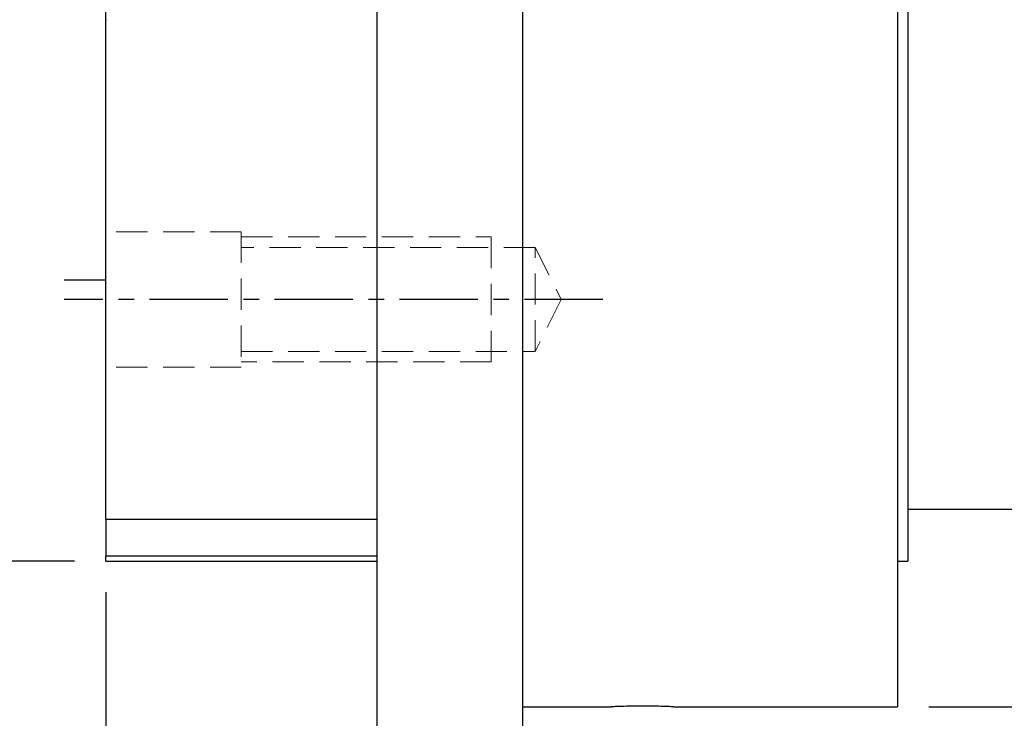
# Model space of a CAD drawing. Header units: millimetres. Extents: x -60 to 402, y -73 to 85.
# Tile 3 of 105: x 96 to 143, y -34 to 0. Entities that reach past the tile are written whole.
import ezdxf

# ---------------------------------------------------------------- set-up
doc = ezdxf.new("R2010")
doc.units = ezdxf.units.MM
doc.linetypes.add('CENTER', pattern=[2, 1.25, -0.25, 0.25, -0.25])
doc.linetypes.add('DASHED', pattern=[0.75, 0.5, -0.25])
for name, color, linetype in [('CL', 1, 'CENTER'), ('DIM', 4, 'Continuous'), ('HID', 2, 'DASHED'), ('OUT', 3, 'Continuous')]:
    doc.layers.add(name, color=color, linetype=linetype)
doc.styles.add('DIM-7', font='SIMPLEX.shx', dxfattribs={"width": 0.7, "bigfont": 'chineset.shx'})
doc.dimstyles.new('CNS', dxfattribs={"dimtxt": 3.5, "dimasz": 2.5, "dimexe": 1, "dimexo": 1.5, "dimgap": 0.09, "dimtad": 0, "dimdsep": 46, "dimtxsty": 'DIM-7', "dimcen": 0.09, "dimclrd": 1, "dimclre": 1, "dimclrt": 4, "dimadec": 0, "dimazin": 0, "dimtfac": 1, "dimtix": 1, "dimtmove": 2, "dimatfit": 3, "dimfxl": 1, "dimtvp": 0.971429, "dimtolj": 1, "dimarcsym": 0})

# ---------------------------------------------------------------- blocks, each defined once
blk = doc.blocks.new('*D3')
at = {"layer": 'DEFPOINTS', "color": 0}
for p in [(87.381, 26), (100, 26), (100, -26)]:
    blk.add_point(p, dxfattribs=at)
at = {"layer": 'DIM', "color": 0, "lineweight": -2}
for p, q in [((98.5, 26), (86.381, 26)), ((87.381, -23.5), (87.381, 23.5)), ((98.5, -26), (86.381, -26))]:
    blk.add_line(p, q, dxfattribs=at)
at = {"layer": 'DIM', "color": 0}
for points in [[(86.964, 23.5), (87.798, 23.5), (87.381, 26)], [(86.964, -23.5), (87.798, -23.5), (87.381, -26)]]:
    blk.add_solid(points, dxfattribs=at)
at = {"layer": 'DIM', "color": 0, "insert": (82.621, 0), "char_height": 3.5, "attachment_point": 5, "rotation": 90, "style": 'DIM-7'}
blk.add_mtext('\\A1;%%C52{\\H2.100000;\\S 0^ -0.03;}', dxfattribs=at)
blk = doc.blocks.new('*D4')
at = {"layer": 'DEFPOINTS', "color": 0}
for p in [(73.389, 43), (113, 43), (113, -43)]:
    blk.add_point(p, dxfattribs=at)
at = {"layer": 'DIM', "color": 0, "lineweight": -2}
for p, q in [((111.5, 43), (72.389, 43)), ((73.389, -40.5), (73.389, 40.5)), ((111.5, -43), (72.389, -43))]:
    blk.add_line(p, q, dxfattribs=at)
at = {"layer": 'DIM', "color": 0}
for points in [[(72.973, 40.5), (73.806, 40.5), (73.389, 43)], [(72.973, -40.5), (73.806, -40.5), (73.389, -43)]]:
    blk.add_solid(points, dxfattribs=at)
at = {"layer": 'DIM', "color": 0, "insert": (69.989, 0), "char_height": 3.5, "attachment_point": 5, "rotation": 90, "style": 'DIM-7'}
blk.add_mtext('\\A1;%%C86', dxfattribs=at)
blk = doc.blocks.new('*D6')
at = {"layer": 'DEFPOINTS', "color": 0}
for p in [(100, -26), (113, -43), (100, -54.004)]:
    blk.add_point(p, dxfattribs=at)
at = {"layer": 'DIM', "color": 0, "lineweight": -2}
for p, q in [((100, -27.5), (100, -55.004)), ((113, -44.5), (113, -55.004)), ((110.5, -54.004), (102.5, -54.004))]:
    blk.add_line(p, q, dxfattribs=at)
at = {"layer": 'DIM', "color": 0}
for points in [[(102.5, -53.587), (102.5, -54.42), (100, -54.004)], [(110.5, -53.587), (110.5, -54.42), (113, -54.004)]]:
    blk.add_solid(points, dxfattribs=at)
at = {"layer": 'DIM', "color": 0, "insert": (106.5, -50.604), "char_height": 3.5, "attachment_point": 5, "style": 'DIM-7'}
blk.add_mtext('\\A1;13', dxfattribs=at)
blk = doc.blocks.new('*D7')
at = {"layer": 'DEFPOINTS', "color": 0}
for p in [(138, -33), (120, -43), (120, -54.004)]:
    blk.add_point(p, dxfattribs=at)
at = {"layer": 'DIM', "color": 0, "lineweight": -2}
for p, q in [((138, -34.5), (138, -55.004)), ((120, -44.5), (120, -55.004)), ((135.5, -54.004), (122.5, -54.004))]:
    blk.add_line(p, q, dxfattribs=at)
at = {"layer": 'DIM', "color": 0}
for points in [[(122.5, -53.587), (122.5, -54.42), (120, -54.004)], [(135.5, -53.587), (135.5, -54.42), (138, -54.004)]]:
    blk.add_solid(points, dxfattribs=at)
at = {"layer": 'DIM', "color": 0, "insert": (129, -50.604), "char_height": 3.5, "attachment_point": 5, "style": 'DIM-7'}
blk.add_mtext('\\A1;18', dxfattribs=at)
blk = doc.blocks.new('*D8')
at = {"layer": 'DEFPOINTS', "color": 0}
for p in [(138, 33), (138, -33), (189.23, -33)]:
    blk.add_point(p, dxfattribs=at)
at = {"layer": 'DIM', "color": 0, "lineweight": -2}
for p, q in [((139.5, 33), (190.23, 33)), ((189.23, 30.5), (189.23, -30.5)), ((139.5, -33), (190.23, -33))]:
    blk.add_line(p, q, dxfattribs=at)
at = {"layer": 'DIM', "color": 0}
for points in [[(188.814, 30.5), (189.647, 30.5), (189.23, 33)], [(188.814, -30.5), (189.647, -30.5), (189.23, -33)]]:
    blk.add_solid(points, dxfattribs=at)
at = {"layer": 'DIM', "color": 0, "insert": (184.47, 0), "char_height": 3.5, "attachment_point": 5, "rotation": 90, "style": 'DIM-7'}
blk.add_mtext('\\A1;%%C66{\\H2.100000;\\S-0.01^ -0.029;}', dxfattribs=at)
blk = doc.blocks.new('*D9')
at = {"layer": 'DEFPOINTS', "color": 0}
for p in [(164, -23.5), (100, -26), (100, -66.846)]:
    blk.add_point(p, dxfattribs=at)
at = {"layer": 'DIM', "color": 0, "lineweight": -2}
for p, q in [((164, -25), (164, -67.846)), ((100, -27.5), (100, -67.846)), ((161.5, -66.846), (102.5, -66.846))]:
    blk.add_line(p, q, dxfattribs=at)
at = {"layer": 'DIM', "color": 0}
for points in [[(102.5, -66.429), (102.5, -67.262), (100, -66.846)], [(161.5, -66.429), (161.5, -67.262), (164, -66.846)]]:
    blk.add_solid(points, dxfattribs=at)
at = {"layer": 'DIM', "color": 0, "insert": (132, -63.446), "char_height": 3.5, "attachment_point": 5, "style": 'DIM-7'}
blk.add_mtext('\\A1;64', dxfattribs=at)

msp = doc.modelspace()

# ---------------------------------------------------------------- linework, layer by layer
at = {"layer": 'CL', "color": 0, "ltscale": 3}
msp.add_line((123.85, -13.435), (98, -13.435), dxfattribs=at)
at = {"layer": 'HID', "color": 0, "lineweight": 15, "ltscale": 3}
for p, q in [((106.5, -10.185), (100, -10.185)), ((106.5, -10.185), (106.5, -16.685)), ((106.5, -10.435), (118.5, -10.435)), ((118.5, -10.435), (118.5, -16.435)), ((120.6, -10.935), (106.5, -10.935)), ((120.6, -10.935), (121.85, -13.435)), ((120.6, -15.935), (120.6, -10.935)), ((121.85, -13.435), (120.6, -15.935)), ((106.5, -15.935), (120.6, -15.935)), ((118.5, -16.435), (106.5, -16.435)), ((106.5, -16.685), (100, -16.685))]:
    msp.add_line(p, q, dxfattribs=at)
at = {"layer": 'OUT', "color": 0, "linetype": 'Continuous'}
for p, q in [((113, 43), (113, 0)), ((120, 43), (120, 0)), ((138, 33), (138, 0)), ((100, -23.991), (100, 26)), ((138.5, 26), (138.5, 0)), ((113, 0), (113, -43)), ((120, 0), (120, -43)), ((138, 0), (138, -33)), ((138.5, 0), (138.5, -26)), ((138.5, -23.5), (164, -23.5)), ((100, -23.99), (100, -25.768)), ((100, -23.991), (113, -23.991)), ((100, -26), (100, -25.768)), ((113, -25.768), (100, -25.768)), ((100, -26), (113, -26)), ((138, -26), (138.5, -26)), ((120, -33), (124.268, -33)), ((127.25, -33), (138, -33))]:
    msp.add_line(p, q, dxfattribs=at)
at = {"layer": 'OUT', "color": 7, "linetype": 'Continuous'}
msp.add_line((98, -12.5), (100, -12.5), dxfattribs=at)
at = {"layer": 'OUT', "color": 0, "linetype": 'Continuous'}
msp.add_open_spline([(127.25, -33), (127.25, -33), (127.221, -32.999), (127.11, -32.994), (127.026, -32.99), (126.817, -32.983), (126.688, -32.979), (126.403, -32.972), (126.244, -32.969), (125.916, -32.966), (125.744, -32.965), (125.41, -32.967), (125.245, -32.969), (124.943, -32.975), (124.803, -32.979), (124.567, -32.987), (124.467, -32.991), (124.323, -32.997), (124.276, -32.999), (124.253, -33), (124.25, -33), (124.25, -33)], degree=3, knots=[0, 0, 0, 0, 0.107307, 0.107307, 0.21461, 0.21461, 0.321983, 0.321983, 0.429405, 0.429405, 0.536751, 0.536751, 0.644014, 0.644014, 0.751318, 0.751318, 0.858721, 0.858721, 0.966128, 0.966128, 1, 1, 1, 1], dxfattribs=at)
msp.add_point((100, 0), dxfattribs=at)

# ---------------------------------------------------------------- dimensions: what is measured, and where the dimension line sits
at = {"layer": 'DIM', "color": 0}
for base, p1, p2, override, picture, middle in [((73.389, 43), (113, -43), (113, 43), {"dimclrd": 0, "dimclre": 0, "dimclrt": 0}, '*D4', (69.989, 0)), ((189.23, -33), (138, 33), (138, -33), {"dimclrd": 0, "dimclre": 0, "dimclrt": 0, "dimtol": 1, "dimtp": -0.01, "dimtm": 0.029, "dimtfac": 0.6, "dimtdec": 3, "dimtmove": 0}, '*D8', (184.47, 0)), ((87.381, 26), (100, -26), (100, 26), {"dimclrd": 0, "dimclre": 0, "dimclrt": 0, "dimtol": 1, "dimtm": 0.03, "dimtfac": 0.6, "dimtdec": 3, "dimtmove": 0}, '*D3', (82.621, 0))]:
    dim = msp.add_linear_dim(base=base, p1=p1, p2=p2, angle=90, text='%%C<>', dimstyle='CNS', override=override, dxfattribs=at)
    dim.commit()
    dim.dimension.update_dxf_attribs({"geometry": picture, "text_midpoint": middle})
for base, p1, p2, picture, middle in [((100, -66.846), (164, -23.5), (100, -26), '*D9', (132, -63.446)), ((100, -54.004), (113, -43), (100, -26), '*D6', (106.5, -50.604)), ((120, -54.004), (138, -33), (120, -43), '*D7', (129, -50.604))]:
    dim = msp.add_linear_dim(base=base, p1=p1, p2=p2, dimstyle='CNS', override={"dimclrd": 0, "dimclre": 0, "dimclrt": 0}, dxfattribs=at)
    dim.commit()
    dim.dimension.update_dxf_attribs({"geometry": picture, "text_midpoint": middle})

doc.saveas('drawing.dxf')
